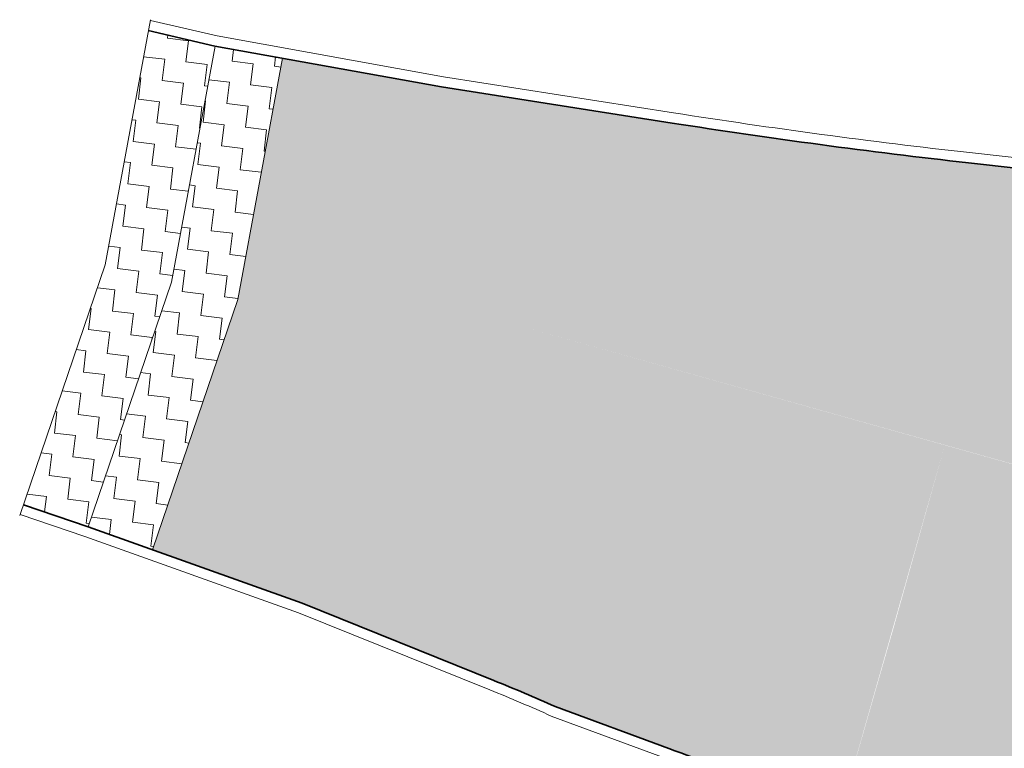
# Model space of a CAD drawing. Header units: metres. Extents: x 196651 to 397723, y 354703 to 710691.
# Tile 10 of 256: x 197494 to 197509, y 355991 to 356002. Entities that reach past the tile are written whole.
import ezdxf

# ---------------------------------------------------------------- set-up
doc = ezdxf.new("R2010")
doc.units = ezdxf.units.M
doc.header["$MEASUREMENT"] = 0
for name, color, linetype, lineweight in [('N-WE-VH-GOOT_TEGEL-G', 170, 'Continuous', 35), ('N-WE-VH-KANTVERHARDING-G', 1, 'Continuous', 5), ('N-WE-VH-VERHARDING_ASFALT_DEKLAAG-G_ZWART', 252, 'Continuous', 5), ('N-WE-VH-VERHARDING_ASFALT_TRAPSGEWIJSFREZEN-1_TRAP-A', 5, 'Continuous', 5)]:
    doc.layers.add(name, color=color, linetype=linetype, lineweight=lineweight)

msp = doc.modelspace()

# ---------------------------------------------------------------- hatches: boundary and pattern name
at = {"layer": 'N-WE-VH-VERHARDING_ASFALT_DEKLAAG-G_ZWART'}
h = msp.add_hatch(color=256, dxfattribs=at)
edge = h.paths.add_edge_path()
edge.add_line((197506.24, 355990.04), (197507.862, 355989.328))
edge.add_line((197507.862, 355989.328), (197508.93, 355988.858))
edge.add_arc((197518.921, 356011.611), 24.85, 246.2925, 254.3297)
edge.add_line((197512.209, 355987.685), (197514.324, 355987.092))
edge.add_line((197514.324, 355987.092), (197517.82, 355986.111))
edge.add_line((197517.82, 355986.111), (197518.763, 355989.585))
edge.add_line((197518.763, 355989.585), (197507.054, 355992.87))
edge.add_line((197507.054, 355992.87), (197506.24, 355990.04))
edge = h.paths.add_edge_path()
edge.add_arc((197489.312, 355953.119), 40.616, 65.368, 69.1659, ccw=False)
edge.add_line((197506.24, 355990.04), (197507.797, 355995.518))
edge.add_line((197507.797, 355995.518), (197501.519, 355997.279))
edge.add_line((197501.519, 355997.279), (197497.498, 355997.908))
edge.add_line((197497.498, 355997.908), (197497.45, 355997.648))
edge.add_line((197497.45, 355997.648), (197496.201, 355993.987))
edge.add_line((197496.201, 355993.987), (197498.39, 355993.205))
edge.add_line((197498.39, 355993.205), (197501.196, 355992.075))
edge.add_arc((197492.153, 355969.582), 24.243, 65.8028, 68.0975, ccw=False)
edge.add_line((197502.09, 355991.695), (197503.757, 355991.08))
edge = h.paths.add_edge_path()
edge.add_line((197519.451, 355992.117), (197519.238, 355992.153))
edge.add_line((197519.238, 355992.153), (197509.601, 355994.856))
edge.add_arc((197509.776, 355995.482), 0.65, 214.6145, 254.3297, ccw=False)
edge.add_line((197509.241, 355995.113), (197507.797, 355995.518))
edge.add_line((197507.797, 355995.518), (197507.054, 355992.87))
edge.add_line((197507.054, 355992.87), (197518.763, 355989.585))
edge.add_line((197518.763, 355989.585), (197519.451, 355992.117))
edge = h.paths.add_edge_path()
edge.add_arc((197519.292, 356099.177), 100.15, 261.10414, 263.60856)
edge.add_line((197508.143, 355999.649), (197519.134, 355998.418))
edge.add_line((197519.134, 355998.418), (197521.103, 355998.197))
edge.add_line((197521.103, 355998.197), (197520.09, 355994.474))
edge.add_line((197520.09, 355994.474), (197519.848, 355994.565))
edge.add_line((197519.848, 355994.565), (197509.877, 355996.124))
edge.add_arc((197509.776, 355995.482), 0.65, 81.114, 120.8547)
edge.add_arc((197509.776, 355995.482), 0.65, 120.8547, 214.1346)
edge.add_line((197509.238, 355995.117), (197501.519, 355997.279))
edge.add_line((197501.519, 355997.279), (197497.498, 355997.908))
edge.add_line((197497.498, 355997.908), (197498.102, 356001.18))
edge.add_line((197498.102, 356001.18), (197500.433, 356000.759))
edge.add_line((197500.433, 356000.759), (197503.805, 356000.231))
at = {"layer": 'N-WE-VH-VERHARDING_ASFALT_TRAPSGEWIJSFREZEN-1_TRAP-A', "lineweight": 9}
h = msp.add_hatch(dxfattribs=at)
h.set_pattern_fill('AVH-ASFALT_FREESVAK', color=256, scale=0.2, angle=83, pattern_type=2)
h.set_pattern_definition([(83, (197494.2643, 355994.18213), (-0.272087, 0.348255), [0.3125, -0.3125]), (173, (197494.3024, 355994.4923), (-0.348255, -0.272087), [0.3125, -0.3125])])
h.paths.add_polyline_path([(197497.115, 356001.358), (197496.143, 356001.585), (197495.51, 355998.156), (197494.313, 355994.647), (197495.259, 355994.324), (197496.48, 355997.902), (197497.118, 356001.358)])
h = msp.add_hatch(dxfattribs=at)
h.set_pattern_fill('AVH-ASFALT_FREESVAK', color=256, scale=0.2, angle=83, pattern_type=2)
h.set_pattern_definition([(83, (197495.21073, 355993.84542), (-0.272087, 0.348255), [0.3125, -0.3125]), (173, (197495.24882, 355994.1556), (-0.348255, -0.272087), [0.3125, -0.3125])])
h.paths.add_polyline_path([(197498.102, 356001.18), (197497.118, 356001.358), (197496.48, 355997.902), (197495.259, 355994.324), (197496.201, 355993.987), (197497.45, 355997.648)])

# ---------------------------------------------------------------- linework, layer by layer
at = {"layer": 'N-WE-VH-GOOT_TEGEL-G', "flags": 128}
for points in [[(197519.134, 355998.418), (197508.143, 355999.649, -0.010928), (197503.805, 356000.231), (197500.433, 356000.759), (197497.115, 356001.358), (197496.137, 356001.586)], [(197494.313, 355994.647), (197495.261, 355994.323), (197498.39, 355993.205), (197501.196, 355992.075, -0.009702), (197502.094, 355991.693), (197503.757, 355991.08, -0.015087), (197505.165, 355990.512), (197508.93, 355988.858, 0.035083), (197512.209, 355987.685), (197518.152, 355986.018, -0.045799), (197519.544, 355985.486)]]:
    msp.add_lwpolyline(points, format="xyb", dxfattribs=at)
at = {"layer": 'N-WE-VH-KANTVERHARDING-G', "flags": 128}
for points in [[(197496.173, 356001.743), (197495.51, 355998.156), (197494.258, 355994.487)], [(197497.146, 356001.505), (197496.171, 356001.733)], [(197497.118, 356001.358), (197496.48, 355997.902), (197495.259, 355994.324)], [(197498.102, 356001.18), (197497.45, 355997.648), (197496.201, 355993.987)], [(197495.211, 355994.182), (197494.264, 355994.505)]]:
    msp.add_lwpolyline(points, dxfattribs=at)
for points in [[(197497.146, 356001.505), (197500.458, 356000.907), (197503.828, 356000.38, 0.010928), (197508.16, 355999.798), (197519.151, 355998.567, 0)], [(197495.211, 355994.182), (197498.337, 355993.065), (197501.14, 355991.936, -0.009753), (197502.038, 355991.554, -0.009753)], [(197502.038, 355991.554), (197503.706, 355990.939, -0.015087), (197505.104, 355990.375), (197508.87, 355988.721, 0.035083), (197512.169, 355987.541), (197518.112, 355985.873, -0.045799), (197519.478, 355985.351)]]:
    msp.add_lwpolyline(points, format="xyb", dxfattribs=at)

doc.saveas('drawing.dxf')
